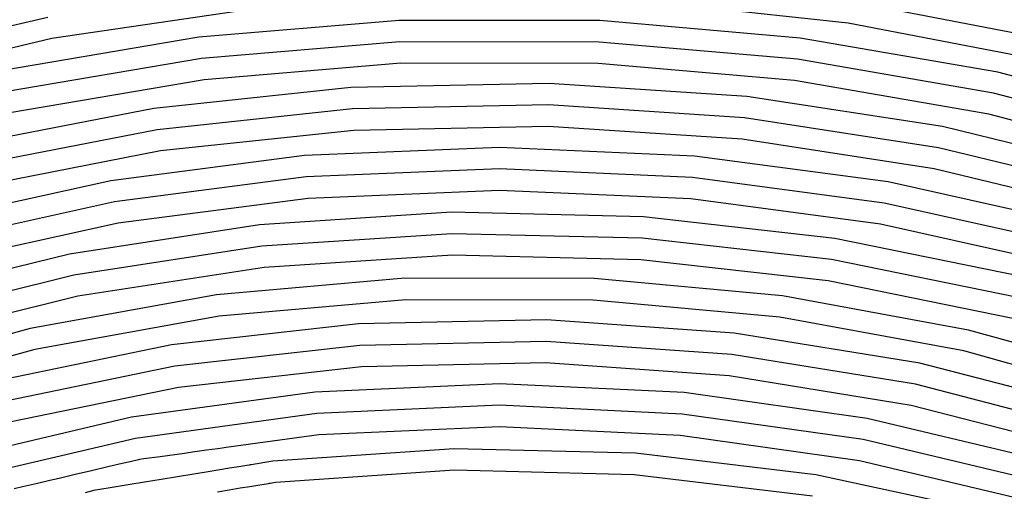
# Model space of a CAD drawing. Extents: x 0.63 to 8.47, y 0.57 to 6.57.
# Tile 37 of 45: x 3.19 to 4.1, y 5.34 to 5.77. Entities that reach past the tile are written whole.
import ezdxf

# ---------------------------------------------------------------- set-up
doc = ezdxf.new("R2010")
doc.units = 0

msp = doc.modelspace()

# ---------------------------------------------------------------- linework, layer by layer
at = {"layer": 'Default', "color": 5, "linetype": 'CONTINUOUS'}
for p, q in [((3.957788, 5.771456, -0.125), (3.772738, 5.791173, -0.125)), ((4.145078, 5.755776, -0.125), (3.960706, 5.791218, -0.125)), ((3.400875, 5.783915, -0.125), (3.216669, 5.756983, -0.125)), ((3.212926, 5.776605, -0.125), (3.02997, 5.733966, -0.125)), ((3.539731, 5.773932, -0.125), (3.353416, 5.758345, -0.125)), ((3.726674, 5.773663, -0.125), (3.539731, 5.773932, -0.125)), ((3.912898, 5.757542, -0.125), (3.726674, 5.773663, -0.125)), ((4.140517, 5.736328, -0.125), (3.957788, 5.771456, -0.125)), ((3.216669, 5.756983, -0.125), (3.035342, 5.714726, -0.125)), ((3.353416, 5.758345, -0.125), (3.169072, 5.72701, -0.125)), ((4.097061, 5.72569, -0.125), (3.912898, 5.757542, -0.125)), ((3.540579, 5.753974, -0.125), (3.355953, 5.738531, -0.125)), ((3.725826, 5.753704, -0.125), (3.540579, 5.753974, -0.125)), ((3.91036, 5.737728, -0.125), (3.725826, 5.753704, -0.125)), ((3.355953, 5.738531, -0.125), (3.17328, 5.707482, -0.125)), ((4.092852, 5.706163, -0.125), (3.91036, 5.737728, -0.125)), ((3.541427, 5.734016, -0.125), (3.358491, 5.718716, -0.125)), ((3.724978, 5.733746, -0.125), (3.541427, 5.734016, -0.125)), ((3.907823, 5.717913, -0.125), (3.724978, 5.733746, -0.125)), ((3.358491, 5.718716, -0.125), (3.177489, 5.687954, -0.125)), ((4.088644, 5.686635, -0.125), (3.907823, 5.717913, -0.125)), ((4.277837, 5.678341, -0.125), (4.097061, 5.72569, -0.125)), ((3.494989, 5.711596, -0.125), (3.311651, 5.692069, -0.125)), ((3.679304, 5.715289, -0.125), (3.494989, 5.711596, -0.125)), ((3.86323, 5.703125, -0.125), (3.679304, 5.715289, -0.125)), ((4.045407, 5.675199, -0.125), (3.86323, 5.703125, -0.125)), ((4.271988, 5.659241, -0.125), (4.092852, 5.706163, -0.125)), ((3.311651, 5.692069, -0.125), (3.130647, 5.65685, -0.125)), ((3.496278, 5.691661, -0.125), (3.314649, 5.672319, -0.125)), ((3.678874, 5.695317, -0.125), (3.496278, 5.691661, -0.125)), ((3.861085, 5.683265, -0.125), (3.678874, 5.695317, -0.125)), ((4.041562, 5.655596, -0.125), (3.861085, 5.683265, -0.125)), ((4.266138, 5.64014, -0.125), (4.088644, 5.686635, -0.125)), ((3.314649, 5.672319, -0.125), (3.135331, 5.63743, -0.125)), ((3.497567, 5.671727, -0.125), (3.317646, 5.652569, -0.125)), ((3.678444, 5.675346, -0.125), (3.497567, 5.671727, -0.125)), ((3.85894, 5.663404, -0.125), (3.678444, 5.675346, -0.125)), ((4.224486, 5.631721, -0.125), (4.045407, 5.675199, -0.125)), ((4.037718, 5.635994, -0.125), (3.85894, 5.663404, -0.125)), ((3.633208, 5.655925, -0.125), (3.451681, 5.648276, -0.125)), ((3.814688, 5.647724, -0.125), (3.633208, 5.655925, -0.125)), ((4.21897, 5.612521, -0.125), (4.041562, 5.655596, -0.125)), ((3.317646, 5.652569, -0.125), (3.140015, 5.618011, -0.125)), ((3.451681, 5.648276, -0.125), (3.271487, 5.624833, -0.125)), ((3.994737, 5.62374, -0.125), (3.814688, 5.647724, -0.125)), ((3.633208, 5.635949, -0.125), (3.453422, 5.628376, -0.125)), ((3.812946, 5.627824, -0.125), (3.633208, 5.635949, -0.125)), ((4.213455, 5.593322, -0.125), (4.037718, 5.635994, -0.125)), ((3.453422, 5.628376, -0.125), (3.274956, 5.60516, -0.125)), ((3.991268, 5.604067, -0.125), (3.812946, 5.627824, -0.125)), ((3.271487, 5.624833, -0.125), (3.093998, 5.585769, -0.125)), ((4.171988, 5.584161, -0.125), (3.994737, 5.62374, -0.125)), ((3.455163, 5.608476, -0.125), (3.278424, 5.585488, -0.125)), ((3.633208, 5.615972, -0.125), (3.455163, 5.608476, -0.125)), ((3.811205, 5.607923, -0.125), (3.633208, 5.615972, -0.125)), ((3.9878, 5.584395, -0.125), (3.811205, 5.607923, -0.125)), ((3.274956, 5.60516, -0.125), (3.099168, 5.566473, -0.125)), ((4.166818, 5.564865, -0.125), (3.991268, 5.604067, -0.125)), ((3.588463, 5.595572, -0.125), (3.409888, 5.583983, -0.125)), ((3.767338, 5.591332, -0.125), (3.588463, 5.595572, -0.125)), ((3.945115, 5.571303, -0.125), (3.767338, 5.591332, -0.125)), ((3.278424, 5.585488, -0.125), (3.104338, 5.547178, -0.125)), ((3.409888, 5.583983, -0.125), (3.233011, 5.556654, -0.125)), ((4.161648, 5.54557, -0.125), (3.9878, 5.584395, -0.125)), ((3.588905, 5.5756, -0.125), (3.412093, 5.564129, -0.125)), ((3.766014, 5.5714, -0.125), (3.588905, 5.5756, -0.125)), ((3.942033, 5.551566, -0.125), (3.766014, 5.5714, -0.125)), ((4.1204, 5.535646, -0.125), (3.945115, 5.571303, -0.125)), ((3.412093, 5.564129, -0.125), (3.236963, 5.537073, -0.125)), ((3.233011, 5.556654, -0.125), (3.059218, 5.513794, -0.125)), ((3.589347, 5.555629, -0.125), (3.414298, 5.544275, -0.125)), ((3.764689, 5.551468, -0.125), (3.589347, 5.555629, -0.125)), ((3.414298, 5.544275, -0.125), (3.240914, 5.517491, -0.125)), ((3.938952, 5.531829, -0.125), (3.764689, 5.551468, -0.125)), ((4.115587, 5.516258, -0.125), (3.942033, 5.551566, -0.125)), ((3.236963, 5.537073, -0.125), (3.064884, 5.494638, -0.125)), ((3.545148, 5.534234, -0.125), (3.369697, 5.518729, -0.125)), ((3.721256, 5.533949, -0.125), (3.545148, 5.534234, -0.125)), ((3.896605, 5.517881, -0.125), (3.721256, 5.533949, -0.125)), ((4.110773, 5.496871, -0.125), (3.938952, 5.531829, -0.125)), ((3.240914, 5.517491, -0.125), (3.070551, 5.475483, -0.125)), ((3.369697, 5.518729, -0.125), (3.196317, 5.487555, -0.125)), ((4.069783, 5.486164, -0.125), (3.896605, 5.517881, -0.125)), ((3.546044, 5.514278, -0.125), (3.372378, 5.498934, -0.125)), ((3.72036, 5.513993, -0.125), (3.546044, 5.514278, -0.125)), ((3.893924, 5.498085, -0.125), (3.72036, 5.513993, -0.125)), ((3.372378, 5.498934, -0.125), (3.200762, 5.46808, -0.125)), ((4.065337, 5.466689, -0.125), (3.893924, 5.498085, -0.125)), ((3.501983, 5.49185, -0.125), (3.328028, 5.472254, -0.125)), ((3.676974, 5.495545, -0.125), (3.501983, 5.49185, -0.125)), ((3.851549, 5.483314, -0.125), (3.676974, 5.495545, -0.125)), ((3.196317, 5.487555, -0.125), (3.026404, 5.440958, -0.125)), ((4.024262, 5.455262, -0.125), (3.851549, 5.483314, -0.125)), ((4.239395, 5.439058, -0.125), (4.069783, 5.486164, -0.125)), ((3.328028, 5.472254, -0.125), (3.156549, 5.436916, -0.125)), ((3.503347, 5.47192, -0.125), (3.331198, 5.452531, -0.125)), ((3.676519, 5.475574, -0.125), (3.503347, 5.47192, -0.125)), ((3.84928, 5.463467, -0.125), (3.676519, 5.475574, -0.125)), ((3.200762, 5.46808, -0.125), (3.032577, 5.42196, -0.125)), ((4.020198, 5.435704, -0.125), (3.84928, 5.463467, -0.125)), ((4.233222, 5.42006, -0.125), (4.065337, 5.466689, -0.125)), ((3.331198, 5.452531, -0.125), (3.161499, 5.417563, -0.125)), ((3.50471, 5.45199, -0.125), (3.334368, 5.432808, -0.125)), ((3.676064, 5.455603, -0.125), (3.50471, 5.45199, -0.125)), ((3.847011, 5.44362, -0.125), (3.676064, 5.455603, -0.125)), ((4.193684, 5.411628, -0.125), (4.024262, 5.455262, -0.125)), ((4.016134, 5.416146, -0.125), (3.847011, 5.44362, -0.125)), ((3.633208, 5.436187, -0.125), (3.461306, 5.428533, -0.125)), ((3.805057, 5.427948, -0.125), (3.633208, 5.436187, -0.125)), ((4.187858, 5.39252, -0.125), (4.020198, 5.435704, -0.125)), ((3.334368, 5.432808, -0.125), (3.16645, 5.39821, -0.125)), ((3.461306, 5.428533, -0.125), (3.290816, 5.405047, -0.125)), ((3.975385, 5.403892, -0.125), (3.805057, 5.427948, -0.125)), ((3.633208, 5.416211, -0.125), (3.463149, 5.408642, -0.125)), ((3.803214, 5.408057, -0.125), (3.633208, 5.416211, -0.125)), ((4.182032, 5.373413, -0.125), (4.016134, 5.416146, -0.125)), ((3.463149, 5.408642, -0.125), (3.294486, 5.385411, -0.125)), ((3.971715, 5.384256, -0.125), (3.803214, 5.408057, -0.125)), ((3.290816, 5.405047, -0.125), (3.123193, 5.365924, -0.125)), ((4.142741, 5.364229, -0.125), (3.975385, 5.403892, -0.125)), ((3.464992, 5.388751, -0.125), (3.378867, 5.37689, -0.125)), ((3.633208, 5.396234, -0.125), (3.464992, 5.388751, -0.125)), ((3.801371, 5.388166, -0.125), (3.633208, 5.396234, -0.125)), ((3.968044, 5.36462, -0.125), (3.801371, 5.388166, -0.125)), ((3.294486, 5.385411, -0.125), (3.156567, 5.353223, -0.125)), ((4.137274, 5.345015, -0.125), (3.971715, 5.384256, -0.125)), ((3.339904, 5.371524, -0.105581), (3.317287, 5.368409, -0.110716)), ((3.347424, 5.37256, -0.105368), (3.339904, 5.371524, -0.105581)), ((3.360428, 5.374351, -0.108569), (3.347424, 5.37256, -0.105368)), ((3.371128, 5.375824, -0.115543), (3.360428, 5.374351, -0.108569)), ((3.374998, 5.376357, -0.119626), (3.371128, 5.375824, -0.115543)), ((3.376933, 5.376624, -0.122188), (3.374998, 5.376357, -0.119626)), ((3.378867, 5.37689, -0.125), (3.376933, 5.376624, -0.122188)), ((3.590943, 5.375837, -0.125), (3.422312, 5.364256, -0.125)), ((3.75989, 5.371578, -0.125), (3.590943, 5.375837, -0.125)), ((3.927668, 5.35152, -0.125), (3.75989, 5.371578, -0.125)), ((3.281968, 5.361997, -0.122405), (3.268558, 5.358867, -0.125)), ((3.289576, 5.363772, -0.118217), (3.281968, 5.361997, -0.122405)), ((3.297183, 5.365548, -0.116804), (3.289576, 5.363772, -0.118217)), ((3.298157, 5.365775, -0.116792), (3.297183, 5.365548, -0.116804)), ((3.302184, 5.366329, -0.115667), (3.298157, 5.365775, -0.116792)), ((3.317287, 5.368409, -0.110716), (3.302184, 5.366329, -0.115667)), ((3.398196, 5.360306, -0.114892), (3.390486, 5.359043, -0.103093)), ((3.400123, 5.360621, -0.11999), (3.398196, 5.360306, -0.114892)), ((3.401064, 5.360775, -0.12351), (3.400123, 5.360621, -0.11999)), ((3.402051, 5.360937, -0.125), (3.401064, 5.360775, -0.12351)), ((3.422312, 5.364256, -0.125), (3.402051, 5.360937, -0.125)), ((4.131807, 5.325801, -0.125), (3.968044, 5.36462, -0.125)), ((3.238388, 5.351827, -0.122556), (3.23463, 5.35095, -0.117319)), ((3.253605, 5.355378, -0.125), (3.238388, 5.351827, -0.122556)), ((3.268558, 5.358867, -0.125), (3.253605, 5.355378, -0.125)), ((3.348677, 5.352195, -0.072393), (3.318309, 5.347221, -0.075236)), ((3.362063, 5.354387, -0.075649), (3.348677, 5.352195, -0.072393)), ((3.372861, 5.356156, -0.081905), (3.362063, 5.354387, -0.075649)), ((3.381973, 5.357648, -0.091318), (3.372861, 5.356156, -0.081905)), ((3.390486, 5.359043, -0.103093), (3.381973, 5.357648, -0.091318)), ((3.591411, 5.355867, -0.125), (3.424648, 5.344417, -0.125)), ((3.758486, 5.351651, -0.125), (3.591411, 5.355867, -0.125)), ((3.924404, 5.331812, -0.125), (3.758486, 5.351651, -0.125)), ((4.092803, 5.315845, -0.125), (3.927668, 5.35152, -0.125)), ((3.203138, 5.343601, -0.086715), (3.189165, 5.34034, -0.085444)), ((3.21488, 5.346341, -0.091913), (3.203138, 5.343601, -0.086715)), ((3.223355, 5.348319, -0.099085), (3.21488, 5.346341, -0.091913)), ((3.230872, 5.350073, -0.110595), (3.223355, 5.348319, -0.099085)), ((3.23463, 5.35095, -0.117319), (3.230872, 5.350073, -0.110595)), ((3.287784, 5.342221, -0.081633), (3.280288, 5.340993, -0.085843)), ((3.302977, 5.344709, -0.077925), (3.287784, 5.342221, -0.081633)), ((3.318309, 5.347221, -0.075236), (3.302977, 5.344709, -0.077925)), ((3.415951, 5.342992, -0.114751), (3.408242, 5.34173, -0.10079)), ((3.417879, 5.343308, -0.11978), (3.415951, 5.342992, -0.114751)), ((3.41882, 5.343462, -0.123098), (3.417879, 5.343308, -0.11978)), ((3.419806, 5.343624, -0.125), (3.41882, 5.343462, -0.123098)), ((3.424648, 5.344417, -0.125), (3.419806, 5.343624, -0.125)), ((3.189165, 5.34034, -0.085444), (3.181586, 5.338572, -0.086777)), ((3.254511, 5.336676, -0.099904), (3.24764, 5.334877, -0.104154)), ((3.255478, 5.336929, -0.099446), (3.254511, 5.336676, -0.099904)), ((3.261182, 5.337864, -0.096786), (3.255478, 5.336929, -0.099446)), ((3.272793, 5.339765, -0.09248), (3.261182, 5.337864, -0.096786)), ((3.280288, 5.340993, -0.085843), (3.272793, 5.339765, -0.09248)), ((3.38176, 5.337393, -0.069567), (3.370725, 5.335585, -0.061192)), ((3.391837, 5.339043, -0.079533), (3.38176, 5.337393, -0.069567)), ((3.400712, 5.340496, -0.089949), (3.391837, 5.339043, -0.079533)), ((3.408242, 5.34173, -0.10079), (3.400712, 5.340496, -0.089949))]:
    msp.add_line(p, q, dxfattribs=at)
at = {"layer": 'Default', "color": 132, "linetype": 'CONTINUOUS'}
msp.add_circle((3.633208, 3.573408), 3, dxfattribs=at)

doc.saveas('drawing.dxf')
